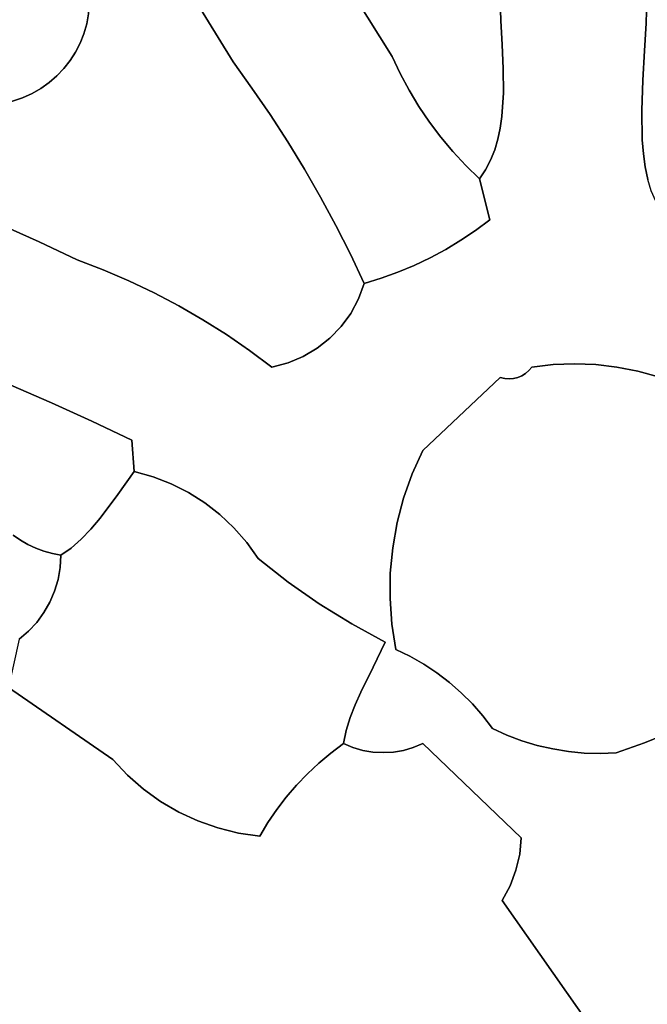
# Model space of a CAD drawing. Header units: inches. Extents: x 36.3 to 71.4, y 17.4 to 61.7.
# Tile 37 of 80: x 50.9 to 53, y 37.3 to 40.6. Entities that reach past the tile are written whole.
import ezdxf

# ---------------------------------------------------------------- set-up
doc = ezdxf.new("R2010")
doc.units = ezdxf.units.IN
doc.layers.add('SURFACES_FOR_SKETCHUP', color=7, linetype='Continuous')

msp = doc.modelspace()

# ---------------------------------------------------------------- linework, layer by layer
at = {"layer": 'SURFACES_FOR_SKETCHUP'}
for points, invisible_edges in [([(51.5907, 40.4668), (51.5166, 41.4541), (50.7319, 41.8629)], 3), ([(50.7319, 41.8629), (51.0335, 40.8928), (51.5907, 40.4668)], 3), ([(51.5166, 41.4541), (51.5907, 40.4668), (52.1246, 40.4856)], 3), ([(52.1246, 40.4856), (51.8699, 41.3985), (51.5166, 41.4541)], 3), ([(51.8699, 41.3985), (52.1246, 40.4856), (51.8974, 41.3875)], 3), ([(51.8974, 41.3875), (52.1246, 40.4856), (51.9259, 41.3793)], 3), ([(51.9259, 41.3793), (52.1246, 40.4856), (51.9551, 41.3737)], 3), ([(51.9551, 41.3737), (52.1246, 40.4856), (51.9847, 41.371)], 3), ([(51.9847, 41.371), (52.1246, 40.4856), (52.0147, 41.3712)], 3), ([(52.0147, 41.3712), (52.1246, 40.4856), (52.0448, 41.3743)], 3), ([(52.1246, 40.4856), (52.4876, 40.6798), (52.0448, 41.3743)], 11), ([(51.0533, 40.8649), (51.5907, 40.4668), (51.0335, 40.8928)], 3), ([(51.0704, 40.835), (51.5907, 40.4668), (51.0533, 40.8649)], 3), ([(53.3477, 40.4926), (53.5713, 40.8839), (52.9792, 40.6786)], 10), ([(51.0847, 40.8031), (51.5907, 40.4668), (51.0704, 40.835)], 3), ([(51.0847, 40.8031), (51.0958, 40.7695), (51.5907, 40.4668)], 10), ([(51.0958, 40.7695), (51.1037, 40.7343), (51.5907, 40.4668)], 10), ([(50.4084, 40.6158), (50.8153, 40.3274), (51.1037, 40.7343)], 11), ([(50.8153, 40.3274), (51.0437, 40.4711), (51.1037, 40.7343)], 11), ([(51.0437, 40.4711), (51.062, 40.4996), (51.1037, 40.7343)], 10), ([(51.1079, 40.6984), (51.1037, 40.7343), (51.062, 40.4996)], 10), ([(51.1037, 40.7343), (51.1079, 40.6984), (51.5907, 40.4668)], 10), ([(51.062, 40.4996), (51.0774, 40.5298), (51.1079, 40.6984)], 10), ([(51.0774, 40.5298), (51.09, 40.5614), (51.1079, 40.6984)], 10), ([(51.1079, 40.6984), (51.09, 40.5614), (51.1086, 40.663)], 3), ([(51.1079, 40.6984), (51.1086, 40.663), (51.5907, 40.4668)], 10), ([(51.0994, 40.5943), (51.1086, 40.663), (51.09, 40.5614)], 3), ([(51.0994, 40.5943), (51.1057, 40.6283), (51.1086, 40.663)], 8), ([(51.1086, 40.663), (51.1057, 40.6283), (51.5907, 40.4668)], 10), ([(52.4876, 40.6798), (52.1246, 40.4856), (52.4895, 40.6045)], 3), ([(52.4876, 40.6798), (52.4895, 40.6045), (52.9792, 40.6786)], 10), ([(52.9767, 40.5968), (52.9792, 40.6786), (52.4895, 40.6045)], 10), ([(52.9767, 40.5968), (53.3477, 40.4926), (52.9792, 40.6786)], 3), ([(51.1057, 40.6283), (51.0994, 40.5943), (51.5907, 40.4668)], 10), ([(51.0994, 40.5943), (51.09, 40.5614), (51.5907, 40.4668)], 10), ([(52.4895, 40.6045), (52.1246, 40.4856), (52.4936, 40.5253)], 3), ([(52.4895, 40.6045), (52.4936, 40.5253), (52.9767, 40.5968)], 10), ([(52.9713, 40.5042), (52.9767, 40.5968), (52.4936, 40.5253)], 10), ([(52.9767, 40.5968), (52.9713, 40.5042), (53.3477, 40.4926)], 10), ([(51.09, 40.5614), (51.0774, 40.5298), (51.5907, 40.4668)], 10), ([(51.0774, 40.5298), (51.062, 40.4996), (51.5907, 40.4668)], 10), ([(52.1516, 40.428), (52.4936, 40.5253), (52.1246, 40.4856)], 3), ([(52.1816, 40.3719), (52.4936, 40.5253), (52.1516, 40.428)], 3), ([(52.4936, 40.5253), (52.1816, 40.3719), (52.4972, 40.444)], 3), ([(52.4936, 40.5253), (52.4972, 40.444), (52.9713, 40.5042)], 10), ([(51.062, 40.4996), (51.0437, 40.4711), (51.5907, 40.4668)], 10), ([(52.9655, 40.4052), (52.9713, 40.5042), (52.4972, 40.444)], 10), ([(52.9655, 40.4052), (53.2806, 40.3537), (52.9713, 40.5042)], 3), ([(53.3477, 40.4926), (52.9713, 40.5042), (53.2806, 40.3537)], 3), ([(51.0437, 40.4711), (50.8153, 40.3274), (51.0229, 40.4445)], 3), ([(51.0437, 40.4711), (51.0229, 40.4445), (51.5907, 40.4668)], 10), ([(51.6541, 40.3791), (51.5907, 40.4668), (51.0229, 40.4445)], 10), ([(51.6541, 40.3791), (52.1246, 40.4856), (51.5907, 40.4668)], 3), ([(51.7152, 40.2898), (52.1246, 40.4856), (51.6541, 40.3791)], 3), ([(51.7739, 40.1989), (52.1246, 40.4856), (51.7152, 40.2898)], 3), ([(52.1246, 40.4856), (51.7739, 40.1989), (52.1516, 40.428)], 3), ([(50.8153, 40.3274), (50.8505, 40.3353), (51.0229, 40.4445)], 10), ([(51.0229, 40.4445), (50.8505, 40.3353), (50.9995, 40.4199)], 3), ([(50.9995, 40.4199), (51.155, 39.7685), (51.0229, 40.4445)], 3), ([(51.0229, 40.4445), (51.155, 39.7685), (51.6541, 40.3791)], 11), ([(52.1516, 40.428), (51.7739, 40.1989), (52.1816, 40.3719)], 3), ([(52.2143, 40.3176), (52.4972, 40.444), (52.1816, 40.3719)], 3), ([(52.4972, 40.444), (52.2143, 40.3176), (52.4978, 40.3626)], 3), ([(52.4972, 40.444), (52.4978, 40.3626), (52.9655, 40.4052)], 10), ([(50.9995, 40.4199), (50.8505, 40.3353), (50.9738, 40.3976)], 3), ([(50.8505, 40.3353), (50.8841, 40.3464), (50.9738, 40.3976)], 10), ([(50.9459, 40.3778), (50.9738, 40.3976), (50.8841, 40.3464)], 10), ([(50.9459, 40.3778), (51.0675, 39.8022), (50.9738, 40.3976)], 3), ([(50.9738, 40.3976), (51.0675, 39.8022), (50.9995, 40.4199)], 3), ([(51.155, 39.7685), (50.9995, 40.4199), (51.0675, 39.8022)], 3), ([(52.9621, 40.3043), (52.9655, 40.4052), (52.4978, 40.3626)], 10), ([(52.9621, 40.3043), (53.246, 40.281), (52.9655, 40.4052)], 3), ([(53.2806, 40.3537), (52.9655, 40.4052), (53.246, 40.281)], 3), ([(50.8841, 40.3464), (50.916, 40.3607), (50.9459, 40.3778)], 8), ([(50.8841, 40.3464), (50.9393, 39.863), (50.916, 40.3607)], 3), ([(50.916, 40.3607), (50.9393, 39.863), (50.9459, 40.3778)], 3), ([(51.0675, 39.8022), (50.9459, 40.3778), (50.9393, 39.863)], 3), ([(51.241, 39.7316), (51.6541, 40.3791), (51.155, 39.7685)], 3), ([(51.6541, 40.3791), (51.241, 39.7316), (51.7152, 40.2898)], 3), ([(51.8302, 40.1066), (52.1816, 40.3719), (51.7739, 40.1989)], 3), ([(52.1816, 40.3719), (51.8302, 40.1066), (52.2143, 40.3176)], 3), ([(52.2497, 40.265), (52.4978, 40.3626), (52.2143, 40.3176)], 3), ([(52.4978, 40.3626), (52.2497, 40.265), (52.4927, 40.2831)], 3), ([(52.9621, 40.3043), (52.4978, 40.3626), (52.4927, 40.2831)], 9), ([(50.8505, 40.3353), (50.8098, 39.9209), (50.8841, 40.3464)], 3), ([(50.9393, 39.863), (50.8841, 40.3464), (50.8098, 39.9209)], 3), ([(51.8842, 40.0129), (52.2143, 40.3176), (51.8302, 40.1066)], 3), ([(52.2143, 40.3176), (51.8842, 40.0129), (52.2497, 40.265)], 3), ([(52.9621, 40.3043), (52.4927, 40.2831), (52.964, 40.2058)], 3), ([(53.246, 40.281), (52.9621, 40.3043), (53.2095, 40.209)], 3), ([(52.964, 40.2058), (53.2095, 40.209), (52.9621, 40.3043)], 3), ([(51.7152, 40.2898), (51.241, 39.7316), (51.7739, 40.1989)], 3), ([(52.2497, 40.265), (51.8842, 40.0129), (52.2878, 40.2143)], 3), ([(52.2878, 40.2143), (52.4927, 40.2831), (52.2497, 40.265)], 3), ([(52.4927, 40.2831), (52.2878, 40.2143), (52.4872, 40.2446)], 3), ([(52.4872, 40.2446), (52.964, 40.2058), (52.4927, 40.2831)], 3), ([(52.3285, 40.1656), (52.4872, 40.2446), (52.2878, 40.2143)], 3), ([(52.4872, 40.2446), (52.3285, 40.1656), (52.4793, 40.2072)], 3), ([(52.4793, 40.2072), (52.964, 40.2058), (52.4872, 40.2446)], 3), ([(51.3255, 39.6913), (51.7739, 40.1989), (51.241, 39.7316)], 3), ([(51.7739, 40.1989), (51.3255, 39.6913), (51.8302, 40.1066)], 3), ([(51.9356, 39.9177), (52.2878, 40.2143), (51.8842, 40.0129)], 3), ([(52.2878, 40.2143), (51.9356, 39.9177), (52.3285, 40.1656)], 3), ([(52.4793, 40.2072), (52.3285, 40.1656), (52.4687, 40.1713)], 3), ([(52.4687, 40.1713), (52.9678, 40.1588), (52.4793, 40.2072)], 3), ([(52.964, 40.2058), (52.4793, 40.2072), (52.9678, 40.1588)], 3), ([(53.2095, 40.209), (52.964, 40.2058), (53.1703, 40.1397)], 3), ([(52.9678, 40.1588), (53.1703, 40.1397), (52.964, 40.2058)], 3), ([(52.2523, 39.8093), (52.3285, 40.1656), (51.9356, 39.9177)], 11), ([(52.3046, 39.8374), (52.3285, 40.1656), (52.2523, 39.8093)], 3), ([(52.3285, 40.1656), (52.3046, 39.8374), (52.3717, 40.119)], 3), ([(52.3285, 40.1656), (52.3717, 40.119), (52.4687, 40.1713)], 10), ([(52.4551, 40.1371), (52.4687, 40.1713), (52.3717, 40.119)], 10), ([(52.4687, 40.1713), (52.4551, 40.1371), (52.9738, 40.1142)], 10), ([(52.9678, 40.1588), (52.4687, 40.1713), (52.9738, 40.1142)], 3), ([(52.4381, 40.1048), (52.4551, 40.1371), (52.3717, 40.119)], 10), ([(52.4551, 40.1371), (52.4381, 40.1048), (52.4525, 39.9367)], 10), ([(52.4525, 39.9367), (52.9826, 40.0723), (52.4551, 40.1371)], 11), ([(52.9738, 40.1142), (52.4551, 40.1371), (52.9826, 40.0723)], 3), ([(53.1703, 40.1397), (52.9678, 40.1588), (53.1276, 40.0752)], 3), ([(52.9678, 40.1588), (52.9738, 40.1142), (53.1276, 40.0752)], 10), ([(51.4083, 39.6478), (51.8302, 40.1066), (51.3255, 39.6913)], 3), ([(51.8302, 40.1066), (51.4083, 39.6478), (51.8842, 40.0129)], 3), ([(52.3554, 39.868), (52.3717, 40.119), (52.3046, 39.8374)], 3), ([(52.3717, 40.119), (52.3554, 39.868), (52.4174, 40.0746)], 3), ([(52.4174, 40.0746), (52.4381, 40.1048), (52.3717, 40.119)], 2), ([(52.4381, 40.1048), (52.4174, 40.0746), (52.4525, 39.9367)], 8), ([(52.9738, 40.1142), (52.9826, 40.0723), (53.1276, 40.0752)], 10), ([(52.4048, 39.9011), (52.4174, 40.0746), (52.3554, 39.868)], 3), ([(52.4525, 39.9367), (52.4174, 40.0746), (52.4048, 39.9011)], 2), ([(52.9826, 40.0723), (52.4525, 39.9367), (52.9944, 40.0339)], 3), ([(52.9944, 40.0339), (52.4525, 39.9367), (53.0095, 39.9993)], 3), ([(51.4893, 39.6012), (51.8842, 40.0129), (51.4083, 39.6478)], 3), ([(51.8842, 40.0129), (51.4893, 39.6012), (51.9356, 39.9177)], 3), ([(53.0095, 39.9993), (52.4525, 39.9367), (53.0283, 39.9693)], 3), ([(53.0283, 39.9693), (52.4525, 39.9367), (52.7364, 39.4535)], 11), ([(53.0283, 39.9693), (52.7364, 39.4535), (52.808, 39.4506)], 9), ([(53.0283, 39.9693), (52.808, 39.4506), (52.879, 39.4422)], 9), ([(53.0283, 39.9693), (52.879, 39.4422), (52.9492, 39.4284)], 9), ([(53.0283, 39.9693), (52.9492, 39.4284), (53.0182, 39.4093)], 9), ([(52.4048, 39.9011), (52.5929, 39.4426), (52.4525, 39.9367)], 3), ([(52.7364, 39.4535), (52.4525, 39.9367), (52.6646, 39.4508)], 3), ([(52.6646, 39.4508), (52.4525, 39.9367), (52.5929, 39.4426)], 3), ([(50.9393, 39.863), (50.8098, 39.9209), (50.7076, 39.4387)], 10), ([(51.5685, 39.5514), (51.9356, 39.9177), (51.4893, 39.6012)], 3), ([(51.9846, 39.8213), (51.9356, 39.9177), (51.5685, 39.5514)], 10), ([(51.9846, 39.8213), (52.1988, 39.7838), (51.9356, 39.9177)], 3), ([(52.2523, 39.8093), (51.9356, 39.9177), (52.1988, 39.7838)], 3), ([(52.3554, 39.868), (52.5929, 39.4426), (52.4048, 39.9011)], 3), ([(52.3046, 39.8374), (52.4876, 39.4075), (52.3554, 39.868)], 3), ([(52.5929, 39.4426), (52.3554, 39.868), (52.4876, 39.4075)], 11), ([(50.7076, 39.4387), (50.8449, 39.3816), (50.9393, 39.863)], 10), ([(51.0675, 39.8022), (50.9393, 39.863), (50.8449, 39.3816)], 10), ([(52.2523, 39.8093), (52.4876, 39.4075), (52.3046, 39.8374)], 3), ([(50.8449, 39.3816), (50.9813, 39.3222), (51.0675, 39.8022)], 10), ([(51.155, 39.7685), (51.0675, 39.8022), (50.9813, 39.3222)], 10), ([(51.5685, 39.5514), (51.6458, 39.4985), (51.9846, 39.8213)], 10), ([(51.9156, 39.5394), (51.9846, 39.8213), (51.6458, 39.4985)], 11), ([(51.9533, 39.5786), (51.9846, 39.8213), (51.9156, 39.5394)], 3), ([(51.9856, 39.6226), (51.9846, 39.8213), (51.9533, 39.5786)], 3), ([(52.0881, 39.7409), (52.144, 39.761), (51.9846, 39.8213)], 10), ([(52.0311, 39.7235), (52.0881, 39.7409), (51.9846, 39.8213)], 2), ([(52.1988, 39.7838), (51.9846, 39.8213), (52.144, 39.761)], 3), ([(52.0311, 39.7235), (51.9846, 39.8213), (52.0117, 39.6711)], 2), ([(52.0117, 39.6711), (51.9846, 39.8213), (51.9856, 39.6226)], 3), ([(52.2523, 39.8093), (52.1988, 39.7838), (52.4876, 39.4075)], 10), ([(51.241, 39.7316), (51.155, 39.7685), (50.9813, 39.3222)], 10), ([(52.1988, 39.7838), (52.144, 39.761), (52.4876, 39.4075)], 10), ([(51.9856, 39.6226), (52.144, 39.761), (52.0117, 39.6711)], 3), ([(51.9856, 39.6226), (52.4876, 39.4075), (52.144, 39.761)], 11), ([(52.0881, 39.7409), (52.0117, 39.6711), (52.144, 39.761)], 3), ([(52.0881, 39.7409), (52.0311, 39.7235), (52.0117, 39.6711)], 8), ([(50.9813, 39.3222), (51.1168, 39.2606), (51.241, 39.7316)], 10), ([(51.3255, 39.6913), (51.241, 39.7316), (51.1168, 39.2606)], 10), ([(51.4083, 39.6478), (51.3255, 39.6913), (51.1168, 39.2606)], 10), ([(51.1168, 39.2606), (51.2513, 39.1968), (51.4083, 39.6478)], 10), ([(51.4893, 39.6012), (51.4083, 39.6478), (51.2513, 39.1968)], 10), ([(51.5685, 39.5514), (51.4893, 39.6012), (51.2513, 39.1968)], 10), ([(51.9533, 39.5786), (52.2271, 39.1624), (51.9856, 39.6226)], 3), ([(52.4876, 39.4075), (51.9856, 39.6226), (52.2271, 39.1624)], 3), ([(51.9156, 39.5394), (52.2271, 39.1624), (51.9533, 39.5786)], 3), ([(51.6458, 39.4985), (51.5685, 39.5514), (51.2513, 39.1968)], 10), ([(51.9156, 39.5394), (51.6458, 39.4985), (51.873, 39.5057)], 3), ([(51.873, 39.5057), (52.2271, 39.1624), (51.9156, 39.5394)], 3), ([(51.873, 39.5057), (51.6458, 39.4985), (51.8259, 39.478)], 3), ([(51.8259, 39.478), (52.2271, 39.1624), (51.873, 39.5057)], 3), ([(51.2513, 39.1968), (51.3828, 39.0506), (51.6458, 39.4985)], 11), ([(51.4408, 39.0215), (51.6458, 39.4985), (51.3828, 39.0506)], 3), ([(51.7211, 39.4426), (51.6458, 39.4985), (51.4408, 39.0215)], 10), ([(51.7751, 39.4568), (51.8259, 39.478), (51.6458, 39.4985)], 10), ([(51.7211, 39.4426), (51.7751, 39.4568), (51.6458, 39.4985)], 2), ([(51.7751, 39.4568), (52.1917, 39.0837), (51.8259, 39.478)], 3), ([(52.2271, 39.1624), (51.8259, 39.478), (52.1917, 39.0837)], 3), ([(51.4408, 39.0215), (51.4955, 38.9869), (51.7211, 39.4426)], 10), ([(51.4955, 38.9869), (51.5466, 38.9472), (51.7211, 39.4426)], 10), ([(51.5466, 38.9472), (51.5937, 38.9026), (51.7211, 39.4426)], 10), ([(51.5937, 38.9026), (52.1631, 39.0028), (51.7751, 39.4568)], 11), ([(51.7751, 39.4568), (51.7211, 39.4426), (51.5937, 38.9026)], 10), ([(52.1917, 39.0837), (51.7751, 39.4568), (52.1631, 39.0028)], 3), ([(53.3383, 39.1169), (52.879, 39.4422), (52.3564, 38.3489)], 11), ([(52.5462, 39.4072), (52.3564, 38.3489), (52.879, 39.4422)], 11), ([(52.4876, 39.4075), (52.5462, 39.4072), (52.5929, 39.4426)], 11), ([(52.879, 39.4422), (52.808, 39.4506), (52.5462, 39.4072)], 10), ([(52.5597, 39.413), (52.5462, 39.4072), (52.808, 39.4506)], 10), ([(52.5462, 39.4072), (52.5597, 39.413), (52.5929, 39.4426)], 10), ([(52.808, 39.4506), (52.7364, 39.4535), (52.5597, 39.413)], 10), ([(52.6646, 39.4508), (52.5597, 39.413), (52.7364, 39.4535)], 3), ([(52.6646, 39.4508), (52.5722, 39.4208), (52.5597, 39.413)], 9), ([(52.5929, 39.4426), (52.5597, 39.413), (52.5834, 39.4307)], 3), ([(52.6646, 39.4508), (52.5834, 39.4307), (52.5722, 39.4208)], 9), ([(52.6646, 39.4508), (52.5929, 39.4426), (52.5834, 39.4307)], 8), ([(53.3012, 39.1791), (52.879, 39.4422), (53.3383, 39.1169)], 3), ([(52.879, 39.4422), (53.3012, 39.1791), (52.9492, 39.4284)], 3), ([(52.1631, 39.0028), (52.5462, 39.4072), (52.1917, 39.0837)], 3), ([(52.1631, 39.0028), (52.3564, 38.3489), (52.5462, 39.4072)], 11), ([(52.1917, 39.0837), (52.5462, 39.4072), (52.2271, 39.1624)], 3), ([(52.4876, 39.4075), (52.2271, 39.1624), (52.5024, 39.4037)], 2), ([(52.532, 39.4037), (52.2271, 39.1624), (52.5462, 39.4072)], 3), ([(52.5024, 39.4037), (52.2271, 39.1624), (52.5173, 39.4025)], 3), ([(52.5173, 39.4025), (52.2271, 39.1624), (52.532, 39.4037)], 3), ([(52.4876, 39.4075), (52.5024, 39.4037), (52.532, 39.4037)], 10), ([(52.5462, 39.4072), (52.4876, 39.4075), (52.532, 39.4037)], 3), ([(52.5173, 39.4025), (52.532, 39.4037), (52.5024, 39.4037)], 2), ([(52.5722, 39.4208), (52.5834, 39.4307), (52.5597, 39.413)], 2), ([(52.9492, 39.4284), (53.2575, 39.2396), (53.0182, 39.4093)], 3), ([(53.2575, 39.2396), (52.9492, 39.4284), (53.3012, 39.1791)], 3), ([(50.9813, 39.3222), (50.8449, 39.3816), (50.7998, 39.1617)], 10), ([(51.1168, 39.2606), (50.9813, 39.3222), (50.7998, 39.1617)], 10), ([(51.1168, 39.2606), (50.7998, 39.1617), (51.1444, 38.9355)], 11), ([(51.2586, 39.0915), (51.2513, 39.1968), (51.1168, 39.2606)], 8), ([(51.1444, 38.9355), (51.2033, 39.0143), (51.1168, 39.2606)], 10), ([(51.2586, 39.0915), (51.1168, 39.2606), (51.2033, 39.0143)], 3), ([(51.2513, 39.1968), (51.2586, 39.0915), (51.322, 39.074)], 8), ([(51.2513, 39.1968), (51.322, 39.074), (51.3828, 39.0506)], 9), ([(51.1134, 38.8984), (50.7998, 39.1617), (50.8525, 38.8778)], 11), ([(51.1444, 38.9355), (50.7998, 39.1617), (51.1134, 38.8984)], 3), ([(53.369, 39.0534), (53.3383, 39.1169), (52.3564, 38.3489)], 10), ([(51.2586, 39.0915), (51.2033, 39.0143), (51.322, 39.074)], 2), ([(51.3828, 39.0506), (51.322, 39.074), (51.2033, 39.0143)], 10), ([(51.3828, 39.0506), (51.2033, 39.0143), (51.4408, 39.0215)], 3), ([(53.3929, 38.9886), (53.369, 39.0534), (52.3564, 38.3489)], 10), ([(51.1444, 38.9355), (51.4408, 39.0215), (51.2033, 39.0143)], 3), ([(51.4408, 39.0215), (51.1444, 38.9355), (51.4955, 38.9869)], 3), ([(51.4955, 38.9869), (51.1444, 38.9355), (51.5466, 38.9472)], 3), ([(51.6364, 38.8533), (52.1631, 39.0028), (51.5937, 38.9026)], 3), ([(52.1631, 39.0028), (51.6364, 38.8533), (52.1414, 38.9201)], 3), ([(52.1414, 38.9201), (52.3167, 38.3838), (52.1631, 39.0028)], 3), ([(52.3564, 38.3489), (52.1631, 39.0028), (52.3167, 38.3838)], 3), ([(53.4101, 38.9228), (53.3929, 38.9886), (52.3564, 38.3489)], 10), ([(51.1134, 38.8984), (51.5466, 38.9472), (51.1444, 38.9355)], 3), ([(51.5466, 38.9472), (51.1134, 38.8984), (51.5937, 38.9026)], 3), ([(51.6364, 38.8533), (51.6744, 38.7997), (52.1414, 38.9201)], 10), ([(51.7751, 38.7207), (52.1414, 38.9201), (51.6744, 38.7997)], 3), ([(52.1414, 38.9201), (51.7751, 38.7207), (52.1264, 38.836)], 3), ([(52.1264, 38.836), (52.3167, 38.3838), (52.1414, 38.9201)], 3), ([(53.4101, 38.9228), (52.3564, 38.3489), (53.4204, 38.8562)], 3), ([(50.8768, 38.8616), (51.1134, 38.8984), (50.8525, 38.8778)], 3), ([(50.8525, 38.8778), (50.8724, 38.5285), (50.8768, 38.8616)], 3), ([(50.9022, 38.8473), (51.1134, 38.8984), (50.8768, 38.8616)], 3), ([(51.1134, 38.8984), (50.9022, 38.8473), (51.0812, 38.8644)], 3), ([(51.1134, 38.8984), (51.0812, 38.8644), (51.6364, 38.8533)], 10), ([(51.6364, 38.8533), (51.5937, 38.9026), (51.1134, 38.8984)], 10), ([(50.8724, 38.5285), (50.9037, 38.5553), (50.8768, 38.8616)], 10), ([(50.9554, 38.618), (50.8768, 38.8616), (50.9315, 38.5853)], 3), ([(50.9037, 38.5553), (50.9315, 38.5853), (50.8768, 38.8616)], 10), ([(50.8768, 38.8616), (50.9554, 38.618), (50.9022, 38.8473)], 3), ([(50.9022, 38.8473), (50.9286, 38.8349), (51.0812, 38.8644)], 10), ([(50.9755, 38.6532), (50.9022, 38.8473), (50.9554, 38.618)], 3), ([(50.9022, 38.8473), (50.9755, 38.6532), (50.9286, 38.8349)], 3), ([(50.9286, 38.8349), (50.9559, 38.8247), (51.0812, 38.8644)], 10), ([(51.0477, 38.8347), (51.0812, 38.8644), (50.9559, 38.8247)], 10), ([(51.0477, 38.8347), (51.0031, 38.7292), (51.0812, 38.8644)], 3), ([(51.0812, 38.8644), (51.0031, 38.7292), (51.6364, 38.8533)], 11), ([(51.6744, 38.7997), (51.6364, 38.8533), (51.0031, 38.7292)], 10), ([(53.4236, 38.789), (53.4204, 38.8562), (52.3564, 38.3489)], 10), ([(50.9915, 38.6903), (50.9286, 38.8349), (50.9755, 38.6532)], 3), ([(50.9286, 38.8349), (51.0031, 38.7292), (50.9559, 38.8247)], 3), ([(51.0031, 38.7292), (50.9286, 38.8349), (50.9915, 38.6903)], 3), ([(50.9841, 38.8165), (51.0477, 38.8347), (50.9559, 38.8247)], 3), ([(51.0103, 38.7694), (50.9841, 38.8165), (50.9559, 38.8247)], 9), ([(51.0103, 38.7694), (50.9559, 38.8247), (51.0031, 38.7292)], 3), ([(51.0129, 38.8106), (51.0477, 38.8347), (50.9841, 38.8165)], 2), ([(51.0103, 38.7694), (51.0129, 38.8106), (50.9841, 38.8165)], 8), ([(51.0477, 38.8347), (51.0103, 38.7694), (51.0031, 38.7292)], 9), ([(51.0477, 38.8347), (51.0129, 38.8106), (51.0103, 38.7694)], 8), ([(51.88, 38.6475), (52.1264, 38.836), (51.7751, 38.7207)], 3), ([(51.88, 38.6475), (52.1184, 38.7509), (52.1264, 38.836)], 9), ([(52.1184, 38.7509), (52.2746, 38.4159), (52.1264, 38.836)], 3), ([(52.3167, 38.3838), (52.1264, 38.836), (52.2746, 38.4159)], 3), ([(51.187, 38.1246), (51.6744, 38.7997), (50.9755, 38.6532)], 11), ([(50.9915, 38.6903), (50.9755, 38.6532), (51.6744, 38.7997)], 10), ([(50.9915, 38.6903), (51.6744, 38.7997), (51.0031, 38.7292)], 3), ([(51.7751, 38.7207), (51.6744, 38.7997), (51.187, 38.1246)], 10), ([(53.4236, 38.789), (52.3564, 38.3489), (53.4197, 38.7213)], 3), ([(51.88, 38.6475), (51.9888, 38.5802), (52.1184, 38.7509)], 10), ([(52.1174, 38.6654), (52.1184, 38.7509), (51.9888, 38.5802)], 10), ([(52.1184, 38.7509), (52.1174, 38.6654), (52.2746, 38.4159)], 10), ([(51.187, 38.1246), (51.2362, 38.0723), (51.7751, 38.7207)], 10), ([(51.8399, 38.0766), (51.7751, 38.7207), (51.2362, 38.0723)], 11), ([(51.7751, 38.7207), (51.8783, 38.1127), (51.88, 38.6475)], 3), ([(51.8783, 38.1127), (51.7751, 38.7207), (51.8399, 38.0766)], 3), ([(53.4197, 38.7213), (52.3564, 38.3489), (53.4086, 38.6535)], 3), ([(50.9554, 38.618), (51.187, 38.1246), (50.9755, 38.6532)], 3), ([(51.9837, 38.2659), (51.88, 38.6475), (51.8783, 38.1127)], 11), ([(51.88, 38.6475), (52.0193, 38.3514), (51.9888, 38.5802)], 3), ([(52.0003, 38.3088), (51.88, 38.6475), (51.9837, 38.2659)], 3), ([(52.0193, 38.3514), (51.88, 38.6475), (52.0003, 38.3088)], 3), ([(52.1174, 38.6654), (51.9888, 38.5802), (52.1234, 38.5798)], 3), ([(52.1234, 38.5798), (52.2305, 38.4451), (52.1174, 38.6654)], 3), ([(52.2746, 38.4159), (52.1174, 38.6654), (52.2305, 38.4451)], 3), ([(53.4086, 38.6535), (52.3564, 38.3489), (53.3902, 38.5855)], 3), ([(50.9315, 38.5853), (51.187, 38.1246), (50.9554, 38.618)], 3), ([(50.9315, 38.5853), (50.9037, 38.5553), (51.187, 38.1246)], 10), ([(52.1014, 38.5192), (52.1234, 38.5798), (51.9888, 38.5802)], 3), ([(52.0607, 38.4355), (52.1014, 38.5192), (51.9888, 38.5802)], 8), ([(52.0607, 38.4355), (51.9888, 38.5802), (52.0193, 38.3514)], 3), ([(52.1365, 38.4945), (52.1234, 38.5798), (52.1014, 38.5192)], 10), ([(52.1234, 38.5798), (52.1365, 38.4945), (52.1844, 38.4714)], 8), ([(52.1234, 38.5798), (52.1844, 38.4714), (52.2305, 38.4451)], 9), ([(53.0646, 38.2198), (53.3902, 38.5855), (52.3564, 38.3489)], 11), ([(50.8724, 38.5285), (50.8373, 38.3664), (50.9037, 38.5553)], 2), ([(51.187, 38.1246), (50.9037, 38.5553), (50.8373, 38.3664)], 3), ([(52.1365, 38.4945), (52.1014, 38.5192), (52.0607, 38.4355)], 9), ([(52.1365, 38.4945), (52.0607, 38.4355), (52.1844, 38.4714)], 3), ([(52.0607, 38.4355), (52.0193, 38.3514), (52.2305, 38.4451)], 10), ([(52.0193, 38.3514), (52.2278, 38.1785), (52.2305, 38.4451)], 11), ([(52.1844, 38.4714), (52.0607, 38.4355), (52.2305, 38.4451)], 3), ([(52.2746, 38.4159), (52.2305, 38.4451), (52.2278, 38.1785)], 10), ([(52.3167, 38.3838), (52.2746, 38.4159), (52.2278, 38.1785)], 10), ([(52.3564, 38.3489), (52.3167, 38.3838), (52.2278, 38.1785)], 10), ([(51.187, 38.1246), (50.8373, 38.3664), (49.8514, 36.59)], 10), ([(52.0193, 38.3514), (52.0003, 38.3088), (52.1624, 38.1557)], 10), ([(52.1955, 38.1652), (52.0193, 38.3514), (52.1624, 38.1557)], 3), ([(52.2278, 38.1785), (52.0193, 38.3514), (52.1955, 38.1652)], 3), ([(52.3564, 38.3489), (52.2278, 38.1785), (52.3938, 38.3114)], 3), ([(52.3938, 38.3114), (53.0646, 38.2198), (52.3564, 38.3489)], 3), ([(52.4286, 38.2714), (52.3938, 38.3114), (52.2278, 38.1785)], 10), ([(52.6112, 38.1723), (52.6633, 38.1603), (52.3938, 38.3114)], 10), ([(52.6633, 38.1603), (52.7161, 38.1518), (52.3938, 38.3114)], 10), ([(52.972, 38.1804), (52.3938, 38.3114), (52.7161, 38.1518)], 11), ([(52.4286, 38.2714), (52.56, 38.1878), (52.3938, 38.3114)], 3), ([(53.0646, 38.2198), (52.3938, 38.3114), (52.972, 38.1804)], 3), ([(52.6112, 38.1723), (52.3938, 38.3114), (52.56, 38.1878)], 3), ([(52.0003, 38.3088), (51.9837, 38.2659), (52.0943, 38.1481)], 10), ([(52.1285, 38.15), (52.1624, 38.1557), (52.0003, 38.3088)], 10), ([(52.0943, 38.1481), (52.1285, 38.15), (52.0003, 38.3088)], 10), ([(51.9187, 38.1467), (51.9837, 38.2659), (51.8783, 38.1127)], 3), ([(51.9187, 38.1467), (51.9703, 38.2225), (51.9837, 38.2659)], 9), ([(51.9703, 38.2225), (52.0263, 38.1557), (51.9837, 38.2659)], 3), ([(52.0602, 38.15), (51.9837, 38.2659), (52.0263, 38.1557)], 3), ([(52.0602, 38.15), (52.0943, 38.1481), (51.9837, 38.2659)], 10), ([(52.4608, 38.229), (52.4286, 38.2714), (52.2278, 38.1785)], 10), ([(52.5098, 38.2067), (52.56, 38.1878), (52.4286, 38.2714)], 10), ([(52.4286, 38.2714), (52.4608, 38.229), (52.5098, 38.2067)], 8), ([(51.9187, 38.1467), (51.9609, 38.1785), (51.9703, 38.2225)], 8), ([(51.9609, 38.1785), (51.9931, 38.1652), (51.9703, 38.2225)], 2), ([(51.9931, 38.1652), (52.0263, 38.1557), (51.9703, 38.2225)], 10), ([(52.5578, 37.8625), (52.4608, 38.229), (52.2278, 38.1785)], 3), ([(52.4608, 38.229), (52.5578, 37.8625), (52.5098, 38.2067)], 3), ([(53.0646, 38.2198), (52.972, 38.1804), (53.2952, 37.7312)], 10), ([(51.9609, 38.1785), (51.9187, 38.1467), (51.9931, 38.1652)], 2), ([(52.5578, 37.8625), (52.2278, 38.1785), (52.1955, 38.1652)], 8), ([(52.5098, 38.2067), (52.5578, 37.8625), (52.56, 38.1878)], 3), ([(52.56, 38.1878), (52.5578, 37.8625), (52.6112, 38.1723)], 3), ([(52.7161, 38.1518), (52.7694, 38.1468), (52.972, 38.1804)], 10), ([(52.823, 38.1453), (52.972, 38.1804), (52.7694, 38.1468)], 3), ([(52.823, 38.1453), (52.8768, 38.1475), (52.972, 38.1804)], 8), ([(52.972, 38.1804), (52.8768, 38.1475), (53.2952, 37.7312)], 10), ([(52.4943, 37.6518), (52.0943, 38.1481), (51.7693, 37.9985)], 11), ([(51.7693, 37.9985), (52.0943, 38.1481), (51.8035, 38.0385)], 3), ([(52.0602, 38.15), (51.8035, 38.0385), (52.0943, 38.1481)], 3), ([(51.8035, 38.0385), (52.0602, 38.15), (51.8399, 38.0766)], 3), ([(51.8399, 38.0766), (52.0602, 38.15), (51.8783, 38.1127)], 3), ([(51.9187, 38.1467), (51.8783, 38.1127), (52.0263, 38.1557)], 10), ([(52.0263, 38.1557), (51.8783, 38.1127), (52.0602, 38.15)], 3), ([(51.9931, 38.1652), (51.9187, 38.1467), (52.0263, 38.1557)], 3), ([(52.0943, 38.1481), (52.4943, 37.6518), (52.1285, 38.15)], 3), ([(52.1285, 38.15), (52.4943, 37.6518), (52.1624, 38.1557)], 3), ([(52.5578, 37.8625), (52.1955, 38.1652), (52.1624, 38.1557)], 9), ([(52.5206, 37.701), (52.1624, 38.1557), (52.4943, 37.6518)], 3), ([(52.5578, 37.8625), (52.1624, 38.1557), (52.5525, 37.807)], 3), ([(52.5525, 37.807), (52.1624, 38.1557), (52.54, 37.753)], 3), ([(52.54, 37.753), (52.1624, 38.1557), (52.5206, 37.701)], 3), ([(52.5578, 37.8625), (52.5525, 37.807), (52.8768, 38.1475)], 10), ([(53.2952, 37.7312), (52.8768, 38.1475), (52.5525, 37.807)], 11), ([(52.6112, 38.1723), (52.5578, 37.8625), (52.6633, 38.1603)], 3), ([(52.6633, 38.1603), (52.5578, 37.8625), (52.7161, 38.1518)], 3), ([(52.7161, 38.1518), (52.5578, 37.8625), (52.7694, 38.1468)], 3), ([(52.823, 38.1453), (52.5578, 37.8625), (52.8768, 38.1475)], 3), ([(52.7694, 38.1468), (52.5578, 37.8625), (52.823, 38.1453)], 3), ([(51.2362, 38.0723), (51.187, 38.1246), (49.8514, 36.59)], 10), ([(49.8514, 36.59), (49.9797, 36.5024), (51.2362, 38.0723)], 10), ([(51.2898, 38.0254), (51.2362, 38.0723), (49.9797, 36.5024)], 10), ([(51.2898, 38.0254), (51.8399, 38.0766), (51.2362, 38.0723)], 3), ([(51.8399, 38.0766), (51.2898, 38.0254), (51.8035, 38.0385)], 3), ([(50.1058, 36.4107), (51.2898, 38.0254), (49.9797, 36.5024)], 3), ([(51.3474, 37.984), (51.2898, 38.0254), (50.1058, 36.4107)], 10), ([(51.3474, 37.984), (51.8035, 38.0385), (51.2898, 38.0254)], 3), ([(51.4086, 37.9484), (51.8035, 38.0385), (51.3474, 37.984)], 3), ([(51.8035, 38.0385), (51.4086, 37.9484), (51.7693, 37.9985)], 3), ([(50.1058, 36.4107), (50.2317, 36.3184), (51.3474, 37.984)], 10), ([(51.3474, 37.984), (50.2317, 36.3184), (51.4086, 37.9484)], 3), ([(51.4728, 37.9187), (51.7693, 37.9985), (51.4086, 37.9484)], 3), ([(51.5398, 37.8953), (51.7693, 37.9985), (51.4728, 37.9187)], 3), ([(51.7693, 37.9985), (51.5398, 37.8953), (51.7372, 37.9567)], 3), ([(51.7693, 37.9985), (51.7372, 37.9567), (52.4943, 37.6518)], 10), ([(50.2317, 36.3184), (50.3591, 36.2288), (51.4086, 37.9484)], 10), ([(50.3591, 36.2288), (50.424, 36.1861), (51.4086, 37.9484)], 10), ([(50.424, 36.1861), (50.4901, 36.1454), (51.4086, 37.9484)], 10), ([(51.4086, 37.9484), (50.4901, 36.1454), (51.4728, 37.9187)], 3), ([(51.609, 37.8782), (51.7372, 37.9567), (51.5398, 37.8953)], 3), ([(51.609, 37.8782), (51.7074, 37.9131), (51.7372, 37.9567)], 9), ([(51.7074, 37.9131), (52.4943, 37.6518), (51.7372, 37.9567)], 3), ([(50.4901, 36.1454), (50.5575, 36.1071), (51.4728, 37.9187)], 10), ([(50.6266, 36.0717), (51.4728, 37.9187), (50.5575, 36.1071)], 3), ([(51.4728, 37.9187), (50.6266, 36.0717), (51.5398, 37.8953)], 3), ([(51.5398, 37.8953), (50.6266, 36.0717), (51.609, 37.8782)], 3), ([(51.609, 37.8782), (51.68, 37.8679), (51.7074, 37.9131)], 8), ([(51.68, 37.8679), (52.4943, 37.6518), (51.7074, 37.9131)], 3), ([(51.609, 37.8782), (50.6266, 36.0717), (51.68, 37.8679)], 3), ([(52.8387, 37.1602), (51.68, 37.8679), (50.6266, 36.0717)], 11), ([(52.4943, 37.6518), (51.68, 37.8679), (52.8387, 37.1602)], 3), ([(52.5525, 37.807), (52.54, 37.753), (53.2952, 37.7312)], 10), ([(52.54, 37.753), (52.5206, 37.701), (53.0775, 37.2305)], 10), ([(53.0775, 37.2305), (53.2952, 37.7312), (52.54, 37.753)], 11), ([(52.4943, 37.6518), (52.8387, 37.1602), (52.5206, 37.701)], 2), ([(53.0775, 37.2305), (52.5206, 37.701), (52.8387, 37.1602)], 3)]:
    msp.add_3dface(points, dxfattribs=dict(at, invisible_edges=invisible_edges))

doc.saveas('drawing.dxf')
